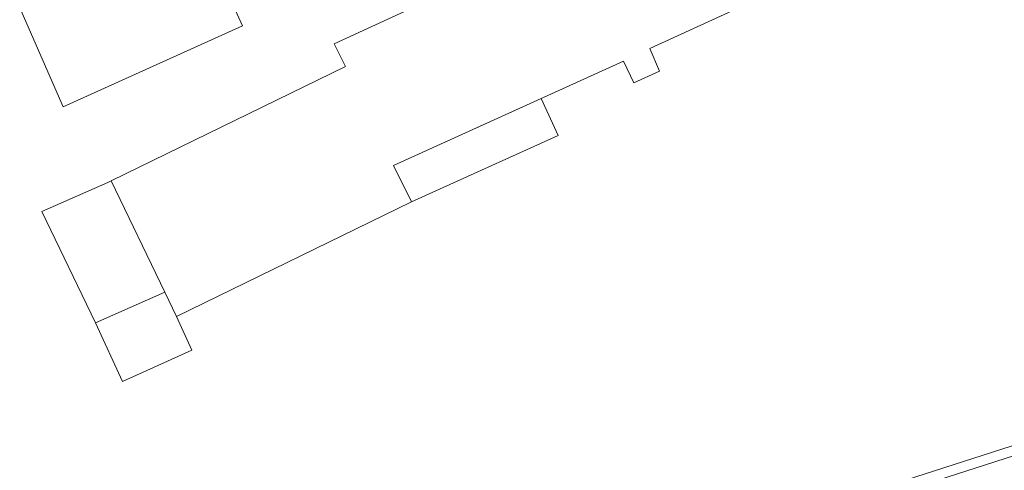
# Model space of a CAD drawing. Extents: x 140829 to 145054, y 448512 to 451778.
# Tile 54 of 152: x 142583 to 142647, y 450258 to 450288. Entities that reach past the tile are written whole.
import ezdxf

# ---------------------------------------------------------------- set-up
doc = ezdxf.new("R2010")
doc.units = 0
doc.header["$MEASUREMENT"] = 0
for name, color, linetype in [('geometrie2dGebouwinstallatie', 7, 'Continuous'), ('geometrie2dGrondvlak', 7, 'Continuous'), ('geometrie2dOnbegroeidTerreindeel', 7, 'Continuous'), ('geometrie2dOndersteunendWaterdeel', 7, 'Continuous'), ('geometrie2dWaterdeel', 7, 'Continuous')]:
    doc.layers.add(name, color=color, linetype=linetype)

msp = doc.modelspace()

# ---------------------------------------------------------------- linework, layer by layer
at = {"layer": 'geometrie2dGebouwinstallatie', "linetype": 'Continuous', "lineweight": 0}
for p, q in [((142606.952, 450278.132), (142616.575, 450282.499)), ((142616.575, 450282.499), (142617.669, 450280.087)), ((142616.575, 450282.499), (142616.575, 450282.499)), ((142617.669, 450280.087), (142608.136, 450275.761)), ((142608.136, 450275.761), (142606.952, 450278.132)), ((142587.566, 450267.889), (142592.066, 450269.893)), ((142592.066, 450269.893), (142592.829, 450268.307)), ((142589.32, 450264.078), (142587.566, 450267.889)), ((142587.566, 450267.889), (142587.566, 450267.889)), ((142592.829, 450268.307), (142593.828, 450266.112)), ((142593.828, 450266.112), (142589.32, 450264.078))]:
    msp.add_line(p, q, dxfattribs=at)
at = {"layer": 'geometrie2dGrondvlak', "linetype": 'Continuous', "lineweight": 0}
for p, q in [((142603.104, 450286.064), (142628.341, 450297.699)), ((142594.213, 450293.616), (142597.128, 450287.227)), ((142632.04, 450289.61), (142623.639, 450285.754)), ((142585.458, 450281.956), (142582.629, 450288.406)), ((142597.128, 450287.227), (142585.458, 450281.956)), ((142603.84, 450284.589), (142603.104, 450286.064)), ((142623.639, 450285.754), (142624.269, 450284.276)), ((142588.575, 450277.139), (142603.84, 450284.589)), ((142621.935, 450284.932), (142606.952, 450278.132)), ((142622.593, 450283.515), (142621.935, 450284.932)), ((142624.269, 450284.276), (142622.593, 450283.515)), ((142585.458, 450281.956), (142585.458, 450281.956)), ((142606.952, 450278.132), (142608.136, 450275.761)), ((142584.079, 450275.129), (142588.359, 450277.034)), ((142588.359, 450277.034), (142588.575, 450277.139)), ((142592.066, 450269.893), (142588.575, 450277.139)), ((142588.575, 450277.139), (142588.575, 450277.139)), ((142588.575, 450277.139), (142592.066, 450269.893)), ((142608.136, 450275.761), (142592.829, 450268.307)), ((142587.566, 450267.889), (142584.079, 450275.129)), ((142584.079, 450275.129), (142584.079, 450275.129)), ((142592.066, 450269.893), (142587.566, 450267.889)), ((142592.829, 450268.307), (142592.066, 450269.893))]:
    msp.add_line(p, q, dxfattribs=at)
at = {"layer": 'geometrie2dOnbegroeidTerreindeel', "linetype": 'Continuous', "lineweight": 0}
for p, q in [((142628.341, 450297.699), (142603.104, 450286.064)), ((142597.128, 450287.227), (142594.213, 450293.616)), ((142623.639, 450285.754), (142632.04, 450289.61)), ((142582.629, 450288.406), (142585.458, 450281.956)), ((142585.458, 450281.956), (142597.128, 450287.227)), ((142603.104, 450286.064), (142603.84, 450284.589)), ((142624.269, 450284.276), (142623.639, 450285.754)), ((142603.84, 450284.589), (142588.575, 450277.139)), ((142606.952, 450278.132), (142621.935, 450284.932)), ((142621.935, 450284.932), (142622.593, 450283.515)), ((142622.593, 450283.515), (142624.269, 450284.276)), ((142608.136, 450275.761), (142606.952, 450278.132)), ((142588.359, 450277.034), (142584.079, 450275.129)), ((142588.575, 450277.139), (142588.359, 450277.034)), ((142592.829, 450268.307), (142608.136, 450275.761)), ((142584.079, 450275.129), (142587.566, 450267.889)), ((142587.566, 450267.889), (142592.066, 450269.893)), ((142592.066, 450269.893), (142592.829, 450268.307)), ((142592.066, 450269.893), (142592.066, 450269.893)), ((142647.768, 450260.055), (142615.669, 450249.779))]:
    msp.add_line(p, q, dxfattribs=at)
at = {"layer": 'geometrie2dOndersteunendWaterdeel', "linetype": 'Continuous', "lineweight": 0}
for p, q in [((142615.669, 450249.779), (142647.768, 450260.055)), ((142647.97, 450259.446), (142615.86, 450249.17))]:
    msp.add_line(p, q, dxfattribs=at)
at = {"layer": 'geometrie2dWaterdeel', "linetype": 'Continuous', "lineweight": 0}
msp.add_line((142615.86, 450249.17), (142647.97, 450259.446), dxfattribs=at)

doc.saveas('drawing.dxf')
